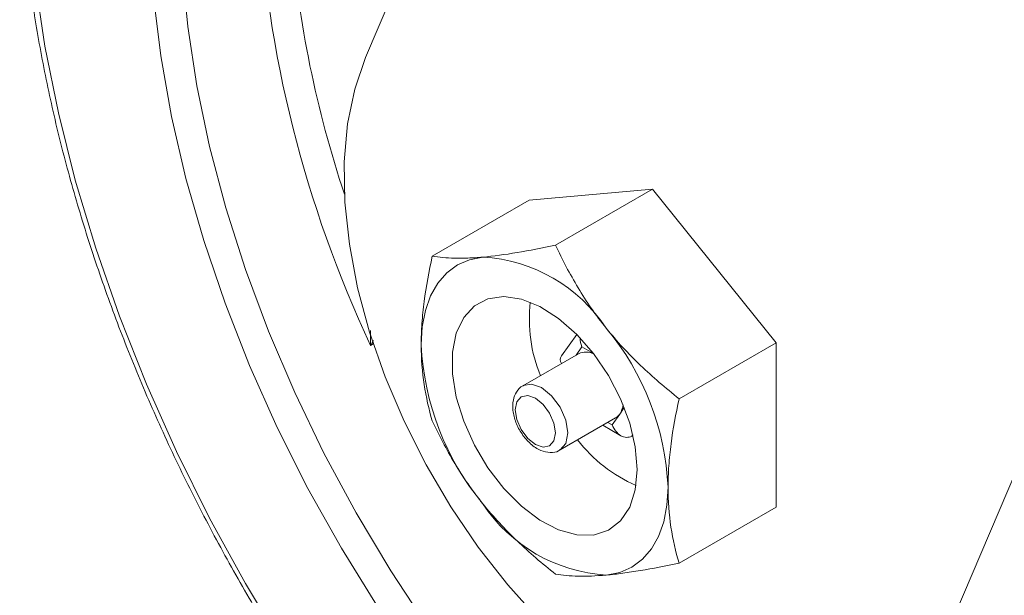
# Model space of a CAD drawing. Header units: inches. Extents: x 0.6 to 16.3, y 0.2 to 11.5.
# Tile 32 of 53: x 11.633 to 12.761, y 7.501 to 8.161. Entities that reach past the tile are written whole.
import ezdxf

# ---------------------------------------------------------------- set-up
doc = ezdxf.new("R2010")
doc.units = ezdxf.units.IN
doc.header["$MEASUREMENT"] = 0

msp = doc.modelspace()

# ---------------------------------------------------------------- linework, layer by layer
at = {"color": 7, "linetype": 'Continuous', "lineweight": 15}
for p, q in [((12.36170851, 8.89874581), (12.02915897, 8.11788219)), ((12.68687803, 7.4383826), (13.1219115, 8.45988996)), ((12.3580185, 7.96670442), (12.21659714, 7.95405922)), ((12.24690606, 7.90256057), (12.3580185, 7.96670442)), ((12.49943986, 7.79077759), (12.3580185, 7.96670442)), ((12.1054847, 7.88991537), (12.21659714, 7.95405922)), ((12.27101664, 7.80038378), (12.25362342, 7.77563635)), ((12.27101664, 7.80038378), (12.25362342, 7.77563635)), ((12.03796126, 7.78943932), (12.03490123, 7.78767281)), ((12.27702834, 7.78611327), (12.27033189, 7.77658544)), ((12.29016431, 7.77853004), (12.27702834, 7.78611327)), ((12.38832742, 7.72663375), (12.49943986, 7.79077759)), ((12.49943986, 7.60220557), (12.49943986, 7.79077759)), ((12.27313062, 7.7782011), (12.20949101, 7.74146274)), ((12.27313062, 7.7782011), (12.20949101, 7.74146274)), ((12.25276258, 7.76857188), (12.25343745, 7.76683248)), ((12.25276258, 7.76857188), (12.25343745, 7.76683248)), ((12.31172944, 7.69667478), (12.32040472, 7.70901815)), ((12.32040472, 7.70901815), (12.32556348, 7.71635813)), ((12.25198755, 7.66784859), (12.31562716, 7.70458695)), ((12.25198755, 7.66784859), (12.31562716, 7.70458695)), ((12.30096593, 7.6961232), (12.32164636, 7.68418464)), ((12.30096593, 7.6961232), (12.32164636, 7.68418464)), ((12.30682542, 7.69950581), (12.31172944, 7.69667478)), ((12.33531672, 7.68561597), (12.33403654, 7.68379451)), ((12.33403654, 7.68379451), (12.33554147, 7.68466329)), ((12.38832742, 7.53806172), (12.49943986, 7.60220557))]:
    msp.add_line(p, q, dxfattribs=at)
at = {"color": 7, "linetype": 'Continuous', "lineweight": 15, "flags": 128}
for points in [[(11.87559791, 8.91344397), (11.8357332, 8.88396642), (11.79913645, 8.84951899), (11.76598596, 8.81026951), (11.73644322, 8.76640919), (11.71065219, 8.71815172), (11.68873849, 8.6657322), (11.6708089, 8.60940602), (11.65695077, 8.54944758), (11.64723161, 8.48614902), (11.64169877, 8.4198187), (11.64037921, 8.35077978), (11.64327935, 8.27936861), (11.65038508, 8.20593311), (11.66166176, 8.13083103), (11.67705446, 8.05442828), (11.69648819, 7.97709707), (11.71986827, 7.89921416), (11.7470808, 7.82115899), (11.77799319, 7.74331183), (11.81245485, 7.66605194), (11.85029787, 7.58975573), (11.89133791, 7.51479491), (11.935375, 7.44153467)], [(11.95425515, 8.68639065), (11.94992309, 8.68200455), (11.91967841, 8.64664342), (11.89306933, 8.60663588), (11.87025587, 8.56222254), (11.85137524, 8.51367052), (11.83654099, 8.4612718), (11.82584233, 8.40534153), (11.81934361, 8.34621607), (11.81708391, 8.28425101), (11.81907682, 8.21981901), (11.82531035, 8.15330758), (11.83574702, 8.08511673), (11.85032406, 8.01565655), (11.8689538, 7.9453448), (11.8915242, 7.87460434), (11.91789952, 7.80386061), (11.94792113, 7.73353906), (11.98140848, 7.66406263), (12.01816018, 7.59584915), (12.05795518, 7.52930886), (12.10055418, 7.46484195)], [(12.04269398, 7.48847298), (12.00142128, 7.55518598), (11.96311265, 7.62371037), (11.9279929, 7.69364402), (11.89626812, 7.76457654), (11.86812449, 7.83609167), (11.84372716, 7.90776973), (11.82321931, 7.97919008), (11.80672129, 8.0499336), (11.79432992, 8.11958513), (11.7861179, 8.18773594)], [(12.02915897, 8.11788219), (12.01669233, 8.08161742), (12.00851806, 8.04153614), (12.00473896, 7.99814241), (12.00540256, 7.95198193), (12.01050051, 7.90363519), (12.0199687, 7.85371018), (12.03368806, 7.80283473), (12.05148607, 7.75164864), (12.07313889, 7.70079559), (12.09837425, 7.65091511), (12.12687478, 7.60263445), (12.15828208, 7.55656078), (12.19220118, 7.5132735), (12.22820553, 7.47331698)], [(12.02915897, 8.11788219), (12.01669233, 8.08161742), (12.00851806, 8.04153614), (12.00473896, 7.99814241), (12.00540256, 7.95198193), (12.01050051, 7.90363519), (12.0199687, 7.85371018), (12.03368806, 7.80283473), (12.05148607, 7.75164864), (12.07313889, 7.70079559), (12.09837425, 7.65091511), (12.12687478, 7.60263445), (12.15828208, 7.55656078), (12.19220118, 7.5132735), (12.22820553, 7.47331698)], [(12.16356413, 7.88894611), (12.14818295, 7.88595754), (12.13427481, 7.87990176), (12.12207771, 7.8708824), (12.11180033, 7.85905378), (12.10361852, 7.84461829), (12.09767227, 7.82782291), (12.09406334, 7.80895504), (12.09285346, 7.78833749)], [(12.16356413, 7.88894611), (12.14818295, 7.88595754), (12.13427481, 7.87990176), (12.12207771, 7.8708824), (12.11180033, 7.85905378), (12.10361852, 7.84461829), (12.09767227, 7.82782291), (12.09406334, 7.80895504), (12.09285346, 7.78833749)], [(12.34034083, 7.64546608), (12.33816965, 7.67137474), (12.33174501, 7.69872949), (12.32132992, 7.72641041), (12.30735079, 7.75328425), (12.29037992, 7.7782508), (12.2711121, 7.8002879), (12.25033615, 7.81849338), (12.22890266, 7.83212188), (12.2076891, 7.84061546), (12.18756396, 7.84362639), (12.16935117, 7.8410314), (12.15379636, 7.83293674), (12.14153635, 7.81967379), (12.13307306, 7.80178554), (12.12875299, 7.78000435), (12.12875299, 7.75522193), (12.13307306, 7.72845288), (12.14153635, 7.70079313), (12.15379636, 7.67337507), (12.16935117, 7.64732121), (12.18756396, 7.62369818), (12.2076891, 7.60347312), (12.22890266, 7.58747404), (12.25033615, 7.57635596), (12.2711121, 7.57057404), (12.29037992, 7.57036499), (12.30735079, 7.57573739), (12.32132992, 7.58647127), (12.33174501, 7.60212719), (12.33816965, 7.6220642), (12.34034083, 7.64546608)], [(12.34034083, 7.64546608), (12.33816965, 7.67137474), (12.33174501, 7.69872949), (12.32132992, 7.72641041), (12.30735079, 7.75328425), (12.29037992, 7.7782508), (12.2711121, 7.8002879), (12.25033615, 7.81849338), (12.22890266, 7.83212188), (12.2076891, 7.84061546), (12.18756396, 7.84362639), (12.16935117, 7.8410314), (12.15379636, 7.83293674), (12.14153635, 7.81967379), (12.13307306, 7.80178554), (12.12875299, 7.78000435), (12.12875299, 7.75522193), (12.13307306, 7.72845288), (12.14153635, 7.70079313), (12.15379636, 7.67337507), (12.16935117, 7.64732121), (12.18756396, 7.62369818), (12.2076891, 7.60347312), (12.22890266, 7.58747404), (12.25033615, 7.57635596), (12.2711121, 7.57057404), (12.29037992, 7.57036499), (12.30735079, 7.57573739), (12.32132992, 7.58647127), (12.33174501, 7.60212719), (12.33816965, 7.6220642), (12.34034083, 7.64546608)], [(12.20985564, 7.74166613), (12.21923886, 7.74335609), (12.23073928, 7.73935865), (12.2422397, 7.73007799), (12.25198928, 7.71692702), (12.25850374, 7.70190784), (12.26079132, 7.68730699)], [(12.20985564, 7.74166613), (12.21923886, 7.74335609), (12.23073928, 7.73935865), (12.2422397, 7.73007799), (12.25198928, 7.71692702), (12.25850374, 7.70190784), (12.26079132, 7.68730699)], [(12.24664918, 7.68730699), (12.24489986, 7.69847234), (12.23991821, 7.7099576), (12.23246265, 7.72001423), (12.22366821, 7.7271112), (12.21487377, 7.73016807), (12.20741821, 7.72871945), (12.20243656, 7.72298588), (12.20068724, 7.71384025), (12.20243656, 7.7026749), (12.20741821, 7.69118965), (12.21487377, 7.68113302), (12.22366821, 7.67403605), (12.23246265, 7.67097918), (12.23991821, 7.6724278), (12.24489986, 7.67816136), (12.24664918, 7.68730699)], [(12.24664918, 7.68730699), (12.24489986, 7.69847234), (12.23991821, 7.7099576), (12.23246265, 7.72001423), (12.22366821, 7.7271112), (12.21487377, 7.73016807), (12.20741821, 7.72871945), (12.20243656, 7.72298588), (12.20068724, 7.71384025), (12.20243656, 7.7026749), (12.20741821, 7.69118965), (12.21487377, 7.68113302), (12.22366821, 7.67403605), (12.23246265, 7.67097918), (12.23991821, 7.6724278), (12.24489986, 7.67816136), (12.24664918, 7.68730699)], [(12.26079132, 7.68730699), (12.25850374, 7.67534732), (12.25211369, 7.66792227)], [(12.26079132, 7.68730699), (12.25850374, 7.67534732), (12.25211369, 7.66792227)], [(12.30498549, 7.52444726), (12.32036668, 7.52743583), (12.33427481, 7.5334916), (12.34647192, 7.54251096), (12.3567493, 7.55433959), (12.36493111, 7.56877508), (12.37087735, 7.58557045), (12.37448629, 7.60443833), (12.37569617, 7.62505587)], [(12.30498549, 7.52444726), (12.32036668, 7.52743583), (12.33427481, 7.5334916), (12.34647192, 7.54251096), (12.3567493, 7.55433959), (12.36493111, 7.56877508), (12.37087735, 7.58557045), (12.37448629, 7.60443833), (12.37569617, 7.62505587)]]:
    msp.add_lwpolyline(points, dxfattribs=at)
at = {"color": 7, "linetype": 'Continuous', "lineweight": 15}
for centre, radius, start, end in [((13.28763821, 8.37508893), 1.3836212, 183.09103462, 205.12217135), ((13.22047583, 8.36609353), 1.28125706, 184.78448573, 198.42945111), ((12.1526437, 7.70672114), 0.18255189, 33.43491464, 86.57046189), ((12.38719637, 7.81763747), 0.17044421, 173.4188406, 202.28467512), ((12.06904292, 7.61092012), 0.30697888, 2.63928736, 39.77207238), ((12.3995067, 7.80247325), 0.30697888, 182.63928736, 219.77207238), ((12.28165776, 7.76005962), 0.02004559, 63.64650742, 115.17520756), ((12.30004809, 7.7222193), 0.02426237, 327.03683464, 354.19827985), ((12.30817699, 7.71741056), 0.01483071, 300.15544941, 325.5365314), ((12.40727617, 7.78423049), 0.17116363, 217.77191888, 246.51381233), ((12.31590593, 7.70667222), 0.18255189, 213.43491464, 266.57046189)]:
    msp.add_arc(centre, radius, start, end, dxfattribs=at)
for centre, major_axis, ratio, start_param, end_param in [((12.29117047, 7.79427735), (-0.00492582, 0.02230918), 0.6978875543, 1.3229148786, 1.7879792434), ((12.27381992, 7.76959063), (0.02155133, -0.00262613), 0.5656819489, 2.847641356, 3.5693443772), ((12.32587158, 7.70483886), (-0.00492582, 0.02230918), 0.6978875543, 1.7879792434, 3.3587755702)]:
    msp.add_ellipse(centre, major_axis=major_axis, ratio=ratio, start_param=start_param, end_param=end_param, dxfattribs=at)
for points, knots in [([(11.79793775, 8.87593562), (11.79723912, 8.87526361), (11.78474199, 8.86324275), (11.76336257, 8.83589617), (11.73420302, 8.79375576), (11.70878665, 8.74717229), (11.68678291, 8.69693745), (11.66841912, 8.64309953), (11.65375212, 8.58593965), (11.64285959, 8.52570354), (11.63578654, 8.46266716), (11.63255998, 8.39711324), (11.63318647, 8.3293347), (11.63765434, 8.25962969), (11.64593488, 8.18830088), (11.65798382, 8.11565326), (11.67374191, 8.04199558), (11.69313532, 7.96763972), (11.71607596, 7.89289981), (11.74246185, 7.81809133), (11.77217738, 7.74352999), (11.80509378, 7.66953055), (11.84106953, 7.59640563), (11.87995094, 7.52446439), (11.92157264, 7.45401142), (11.96575818, 7.38534561), (12.0123209, 7.31875856), (12.06106482, 7.25453332), (12.1117857, 7.19294308), (12.16427171, 7.13425035), (12.21830442, 7.07870603), (12.27365969, 7.02654847), (12.33010863, 6.97800271), (12.3874184, 6.93327982), (12.44535302, 6.89257632), (12.50367395, 6.85607378), (12.56214041, 6.82393831), (12.62050854, 6.79632077), (12.67853092, 6.77335519), (12.7359555, 6.75515945), (12.79252978, 6.74182363), (12.84798639, 6.73344195), (12.9020983, 6.72998004), (12.9544788, 6.73175196), (12.99791666, 6.73677206), (13.02298987, 6.74316164), (13.03197458, 6.74545128)], [0, 0, 0, 0, 0.00136783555, 0.02446784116, 0.04763733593, 0.07088614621, 0.09421267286, 0.11760700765, 0.14105489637, 0.16454121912, 0.18805231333, 0.21157709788, 0.23510730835, 0.25863584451, 0.28215959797, 0.30567690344, 0.32918709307, 0.35269018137, 0.37618663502, 0.39967721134, 0.42316284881, 0.44664459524, 0.47012356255, 0.49360089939, 0.51707777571, 0.54055527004, 0.56403428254, 0.58751600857, 0.61100164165, 0.63449236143, 0.65798931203, 0.6814935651, 0.70500605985, 0.72852750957, 0.75205826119, 0.77559809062, 0.79914591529, 0.82269940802, 0.84625342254, 0.86980003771, 0.89332911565, 0.91682745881, 0.94027940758, 0.96366858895, 0.98698103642, 1, 1, 1, 1]), ([(12.24690606, 7.90256057), (12.23148294, 7.89930038), (12.21665452, 7.89642473), (12.18871221, 7.89178204), (12.17561114, 7.89002329), (12.16356413, 7.88894611)], [0, 0, 0, 0, 0.5, 0.5, 1, 1, 1, 1]), ([(12.24690606, 7.90256057), (12.23148294, 7.89930038), (12.21665452, 7.89642473), (12.18871221, 7.89178204), (12.17561114, 7.89002329), (12.16356413, 7.88894611)], [0, 0, 0, 0, 0.5, 0.5, 1, 1, 1, 1]), ([(12.30498549, 7.8073053), (12.29898451, 7.81477046), (12.29325516, 7.82244146), (12.28248609, 7.83794235), (12.27741946, 7.84580367), (12.26305801, 7.8696801), (12.25459836, 7.88598651), (12.24690606, 7.90256057)], [0, 0, 0, 0, 0.25, 0.25, 0.5, 0.5, 1, 1, 1, 1]), ([(12.30498549, 7.8073053), (12.29898451, 7.81477046), (12.29325516, 7.82244146), (12.28248609, 7.83794235), (12.27741946, 7.84580367), (12.26305801, 7.8696801), (12.25459836, 7.88598651), (12.24690606, 7.90256057)], [0, 0, 0, 0, 0.25, 0.25, 0.5, 0.5, 1, 1, 1, 1]), ([(12.09285346, 7.78833749), (12.09285346, 7.79631821), (12.09314854, 7.8045124), (12.09431664, 7.82123591), (12.09518145, 7.82967483), (12.09849988, 7.85519061), (12.10167252, 7.8724651), (12.1054847, 7.88991537)], [0, 0, 0, 0, 0.25, 0.25, 0.5, 0.5, 1, 1, 1, 1]), ([(12.09285346, 7.78833749), (12.09285346, 7.79631821), (12.09314854, 7.8045124), (12.09431664, 7.82123591), (12.09518145, 7.82967483), (12.09849988, 7.85519061), (12.10167252, 7.8724651), (12.1054847, 7.88991537)], [0, 0, 0, 0, 0.25, 0.25, 0.5, 0.5, 1, 1, 1, 1]), ([(12.16356413, 7.88894611), (12.15756315, 7.88840953), (12.15183381, 7.8880429), (12.14106474, 7.88764365), (12.13599811, 7.8876081), (12.12163665, 7.88793413), (12.113177, 7.88872675), (12.1054847, 7.88991537)], [0, 0, 0, 0, 0.25, 0.25, 0.5, 0.5, 1, 1, 1, 1]), ([(12.16356413, 7.88894611), (12.15756315, 7.88840953), (12.15183381, 7.8880429), (12.14106474, 7.88764365), (12.13599811, 7.8876081), (12.12163665, 7.88793413), (12.113177, 7.88872675), (12.1054847, 7.88991537)], [0, 0, 0, 0, 0.25, 0.25, 0.5, 0.5, 1, 1, 1, 1]), ([(12.03490123, 7.78767281), (12.034898, 7.78773902), (12.03474068, 7.79096799), (12.03457048, 7.79671221), (12.03478571, 7.80240892), (12.03488025, 7.80491128)], [0, 0, 0, 0, 0.0116027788, 0.5658336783, 1, 1, 1, 1]), ([(12.38832742, 7.72663375), (12.3729043, 7.73879751), (12.35807588, 7.75145847), (12.33013357, 7.77821382), (12.3170325, 7.79231893), (12.30498549, 7.8073053)], [0, 0, 0, 0, 0.5, 0.5, 1, 1, 1, 1]), ([(12.38832742, 7.72663375), (12.3729043, 7.73879751), (12.35807588, 7.75145847), (12.33013357, 7.77821382), (12.3170325, 7.79231893), (12.30498549, 7.8073053)], [0, 0, 0, 0, 0.5, 0.5, 1, 1, 1, 1]), ([(12.03832614, 7.79315515), (12.03716263, 7.79137055), (12.0359647, 7.78953314), (12.03493094, 7.78772478), (12.03490123, 7.78767281)], [0, 0, 0, 0, 0.9712603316, 1, 1, 1, 1]), ([(12.1054847, 7.70134335), (12.10164712, 7.71447913), (12.09843493, 7.7283227), (12.09404167, 7.75724367), (12.09285346, 7.77238782), (12.09285346, 7.78833749)], [0, 0, 0, 0, 0.5, 0.5, 1, 1, 1, 1]), ([(12.1054847, 7.70134335), (12.10164712, 7.71447913), (12.09843493, 7.7283227), (12.09404167, 7.75724367), (12.09285346, 7.77238782), (12.09285346, 7.78833749)], [0, 0, 0, 0, 0.5, 0.5, 1, 1, 1, 1]), ([(12.21012057, 7.74157921), (12.20979639, 7.74148062), (12.20628108, 7.74041152), (12.20161465, 7.73446898), (12.19775192, 7.72492587), (12.19745736, 7.71290212), (12.20086787, 7.69930997), (12.20798641, 7.68573526), (12.21792852, 7.67429483), (12.22923477, 7.6668056), (12.24024614, 7.66447582), (12.24842431, 7.66522023), (12.25139151, 7.66781995), (12.25190498, 7.66826983)], [0, 0, 0, 0, 0.00984449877, 0.10675147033, 0.2007317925, 0.30698348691, 0.4226374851, 0.54002844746, 0.65851814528, 0.780202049, 0.88568415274, 0.98021773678, 1, 1, 1, 1]), ([(12.21012057, 7.74157921), (12.20979639, 7.74148062), (12.20628108, 7.74041152), (12.20161465, 7.73446898), (12.19775192, 7.72492587), (12.19745736, 7.71290212), (12.20086787, 7.69930997), (12.20798641, 7.68573526), (12.21792852, 7.67429483), (12.22923477, 7.6668056), (12.24024614, 7.66447582), (12.24842431, 7.66522023), (12.25139151, 7.66781995), (12.25190498, 7.66826983)], [0, 0, 0, 0, 0.00984449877, 0.10675147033, 0.2007317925, 0.30698348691, 0.4226374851, 0.54002844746, 0.65851814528, 0.780202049, 0.88568415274, 0.98021773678, 1, 1, 1, 1]), ([(12.37569617, 7.62505587), (12.37569617, 7.63303658), (12.37599125, 7.64123078), (12.37715935, 7.65795429), (12.37802416, 7.66639321), (12.3813426, 7.69190899), (12.38451523, 7.70918347), (12.38832742, 7.72663375)], [0, 0, 0, 0, 0.25, 0.25, 0.5, 0.5, 1, 1, 1, 1]), ([(12.37569617, 7.62505587), (12.37569617, 7.63303658), (12.37599125, 7.64123078), (12.37715935, 7.65795429), (12.37802416, 7.66639321), (12.3813426, 7.69190899), (12.38451523, 7.70918347), (12.38832742, 7.72663375)], [0, 0, 0, 0, 0.25, 0.25, 0.5, 0.5, 1, 1, 1, 1]), ([(12.1054847, 7.70134335), (12.11319626, 7.6847278), (12.1216715, 7.66839922), (12.14082371, 7.63656945), (12.15151713, 7.62107443), (12.16356413, 7.60608807)], [0, 0, 0, 0, 0.5, 0.5, 1, 1, 1, 1]), ([(12.1054847, 7.70134335), (12.11319626, 7.6847278), (12.1216715, 7.66839922), (12.14082371, 7.63656945), (12.15151713, 7.62107443), (12.16356413, 7.60608807)], [0, 0, 0, 0, 0.5, 0.5, 1, 1, 1, 1]), ([(12.38832742, 7.53806172), (12.38448983, 7.55119751), (12.38127764, 7.56504108), (12.37688438, 7.59396205), (12.37569617, 7.60910619), (12.37569617, 7.62505587)], [0, 0, 0, 0, 0.5, 0.5, 1, 1, 1, 1]), ([(12.38832742, 7.53806172), (12.38448983, 7.55119751), (12.38127764, 7.56504108), (12.37688438, 7.59396205), (12.37569617, 7.60910619), (12.37569617, 7.62505587)], [0, 0, 0, 0, 0.5, 0.5, 1, 1, 1, 1]), ([(12.16356413, 7.60608807), (12.16956512, 7.59862291), (12.17589157, 7.59129661), (12.1889714, 7.57712969), (12.19574945, 7.57025635), (12.21671166, 7.55019046), (12.23152146, 7.53754991), (12.24690606, 7.52541652)], [0, 0, 0, 0, 0.25, 0.25, 0.5, 0.5, 1, 1, 1, 1]), ([(12.16356413, 7.60608807), (12.16956512, 7.59862291), (12.17589157, 7.59129661), (12.1889714, 7.57712969), (12.19574945, 7.57025635), (12.21671166, 7.55019046), (12.23152146, 7.53754991), (12.24690606, 7.52541652)], [0, 0, 0, 0, 0.25, 0.25, 0.5, 0.5, 1, 1, 1, 1]), ([(12.30498549, 7.52444726), (12.31098647, 7.52498384), (12.31731293, 7.52569518), (12.33039275, 7.52742839), (12.3371708, 7.52845192), (12.35813302, 7.53193643), (12.37294281, 7.53480968), (12.38832742, 7.53806172)], [0, 0, 0, 0, 0.25, 0.25, 0.5, 0.5, 1, 1, 1, 1]), ([(12.30498549, 7.52444726), (12.31098647, 7.52498384), (12.31731293, 7.52569518), (12.33039275, 7.52742839), (12.3371708, 7.52845192), (12.35813302, 7.53193643), (12.37294281, 7.53480968), (12.38832742, 7.53806172)], [0, 0, 0, 0, 0.25, 0.25, 0.5, 0.5, 1, 1, 1, 1]), ([(12.24690606, 7.52541652), (12.25461762, 7.52422492), (12.26309286, 7.52343297), (12.28224506, 7.52300124), (12.29293848, 7.52337008), (12.30498549, 7.52444726)], [0, 0, 0, 0, 0.5, 0.5, 1, 1, 1, 1]), ([(12.24690606, 7.52541652), (12.25461762, 7.52422492), (12.26309286, 7.52343297), (12.28224506, 7.52300124), (12.29293848, 7.52337008), (12.30498549, 7.52444726)], [0, 0, 0, 0, 0.5, 0.5, 1, 1, 1, 1])]:
    msp.add_open_spline(points, degree=3, knots=knots, dxfattribs=at)

doc.saveas('drawing.dxf')
